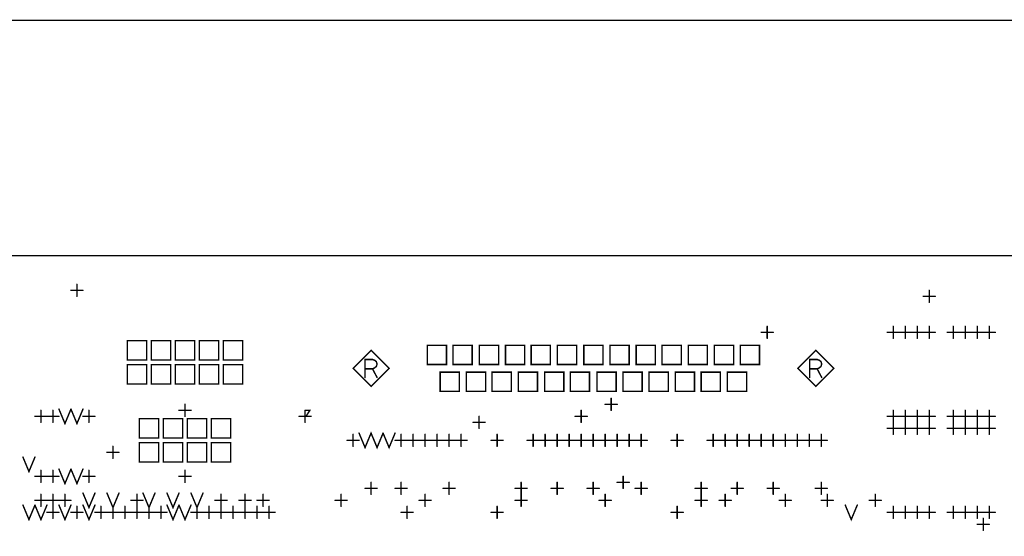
# Model space of a CAD drawing. Extents: x 28 to 61, y 24.9 to 46.
# Tile 11 of 59: x 33.6 to 37.7, y 31.4 to 33.6. Entities that reach past the tile are written whole.
import ezdxf

# ---------------------------------------------------------------- set-up
doc = ezdxf.new("R2010")
doc.units = 0
doc.layers.add('1', color=2, linetype='CONTINUOUS')

msp = doc.modelspace()

# ---------------------------------------------------------------- linework, layer by layer
at = {"layer": '1', "const_width": 0.006}
for points in [[(30.49, 33.565), (37.939, 33.565)], [(30.49, 29.465), (47.43, 29.465), (47.43, 32.585), (30.49, 32.585), (30.49, 29.465)], [(33.815, 32.44), (33.865, 32.44)], [(33.84, 32.415), (33.84, 32.465)], [(37.39, 32.39), (37.39, 32.44)], [(37.365, 32.415), (37.415, 32.415)], [(36.715, 32.24), (36.715, 32.29)], [(37.24, 32.24), (37.24, 32.29)], [(37.29, 32.24), (37.29, 32.29)], [(37.34, 32.24), (37.34, 32.29)], [(37.39, 32.24), (37.39, 32.29)], [(37.49, 32.24), (37.49, 32.29)], [(37.54, 32.24), (37.54, 32.29)], [(37.59, 32.24), (37.59, 32.29)], [(37.64, 32.24), (37.64, 32.29)], [(36.69, 32.265), (36.74, 32.265)], [(37.215, 32.265), (37.265, 32.265)], [(37.265, 32.265), (37.315, 32.265)], [(37.315, 32.265), (37.365, 32.265)], [(37.365, 32.265), (37.415, 32.265)], [(37.465, 32.265), (37.515, 32.265)], [(37.515, 32.265), (37.565, 32.265)], [(37.565, 32.265), (37.615, 32.265)], [(37.615, 32.265), (37.665, 32.265)], [(34.05, 32.15), (34.13, 32.15), (34.13, 32.23), (34.05, 32.23), (34.05, 32.15)], [(34.15, 32.15), (34.23, 32.15), (34.23, 32.23), (34.15, 32.23), (34.15, 32.15)], [(34.25, 32.15), (34.33, 32.15), (34.33, 32.23), (34.25, 32.23), (34.25, 32.15)], [(34.35, 32.15), (34.43, 32.15), (34.43, 32.23), (34.35, 32.23), (34.35, 32.15)], [(34.45, 32.15), (34.53, 32.15), (34.53, 32.23), (34.45, 32.23), (34.45, 32.15)], [(35.14, 32.115), (35.065, 32.19), (34.99, 32.115), (35.065, 32.04), (35.14, 32.115)], [(35.299, 32.131), (35.379, 32.131), (35.379, 32.211), (35.299, 32.211), (35.299, 32.131)], [(35.406, 32.131), (35.486, 32.131), (35.486, 32.211), (35.406, 32.211), (35.406, 32.131)], [(35.516, 32.131), (35.596, 32.131), (35.596, 32.211), (35.516, 32.211), (35.516, 32.131)], [(35.625, 32.131), (35.705, 32.131), (35.705, 32.211), (35.625, 32.211), (35.625, 32.131)], [(35.732, 32.131), (35.812, 32.131), (35.812, 32.211), (35.732, 32.211), (35.732, 32.131)], [(35.841, 32.131), (35.921, 32.131), (35.921, 32.211), (35.841, 32.211), (35.841, 32.131)], [(35.951, 32.131), (36.031, 32.131), (36.031, 32.211), (35.951, 32.211), (35.951, 32.131)], [(36.06, 32.131), (36.14, 32.131), (36.14, 32.211), (36.06, 32.211), (36.06, 32.131)], [(36.169, 32.131), (36.249, 32.131), (36.249, 32.211), (36.169, 32.211), (36.169, 32.131)], [(36.277, 32.131), (36.357, 32.131), (36.357, 32.211), (36.277, 32.211), (36.277, 32.131)], [(36.386, 32.131), (36.466, 32.131), (36.466, 32.211), (36.386, 32.211), (36.386, 32.131)], [(36.495, 32.131), (36.575, 32.131), (36.575, 32.211), (36.495, 32.211), (36.495, 32.131)], [(36.603, 32.131), (36.683, 32.131), (36.683, 32.211), (36.603, 32.211), (36.603, 32.131)], [(36.992, 32.115), (36.917, 32.19), (36.842, 32.115), (36.917, 32.04), (36.992, 32.115)], [(35.04, 32.077), (35.04, 32.152), (35.071, 32.152), (35.081, 32.148), (35.087, 32.143), (35.09, 32.133), (35.087, 32.123), (35.08, 32.117), (35.071, 32.113), (35.04, 32.113)], [(36.892, 32.077), (36.892, 32.152), (36.923, 32.152), (36.933, 32.148), (36.939, 32.143), (36.942, 32.133), (36.939, 32.123), (36.932, 32.117), (36.923, 32.113), (36.892, 32.113)], [(34.05, 32.05), (34.13, 32.05), (34.13, 32.13), (34.05, 32.13), (34.05, 32.05)], [(34.15, 32.05), (34.23, 32.05), (34.23, 32.13), (34.15, 32.13), (34.15, 32.05)], [(34.25, 32.05), (34.33, 32.05), (34.33, 32.13), (34.25, 32.13), (34.25, 32.05)], [(34.35, 32.05), (34.43, 32.05), (34.43, 32.13), (34.35, 32.13), (34.35, 32.05)], [(34.45, 32.05), (34.53, 32.05), (34.53, 32.13), (34.45, 32.13), (34.45, 32.05)], [(35.071, 32.113), (35.09, 32.077)], [(36.923, 32.113), (36.942, 32.077)], [(35.353, 32.019), (35.433, 32.019), (35.433, 32.099), (35.353, 32.099), (35.353, 32.019)], [(35.462, 32.019), (35.542, 32.019), (35.542, 32.099), (35.462, 32.099), (35.462, 32.019)], [(35.569, 32.019), (35.649, 32.019), (35.649, 32.099), (35.569, 32.099), (35.569, 32.019)], [(35.678, 32.019), (35.758, 32.019), (35.758, 32.099), (35.678, 32.099), (35.678, 32.019)], [(35.788, 32.019), (35.868, 32.019), (35.868, 32.099), (35.788, 32.099), (35.788, 32.019)], [(35.895, 32.019), (35.975, 32.019), (35.975, 32.099), (35.895, 32.099), (35.895, 32.019)], [(36.006, 32.019), (36.086, 32.019), (36.086, 32.099), (36.006, 32.099), (36.006, 32.019)], [(36.114, 32.019), (36.194, 32.019), (36.194, 32.099), (36.114, 32.099), (36.114, 32.019)], [(36.223, 32.019), (36.303, 32.019), (36.303, 32.099), (36.223, 32.099), (36.223, 32.019)], [(36.332, 32.019), (36.412, 32.019), (36.412, 32.099), (36.332, 32.099), (36.332, 32.019)], [(36.44, 32.019), (36.52, 32.019), (36.52, 32.099), (36.44, 32.099), (36.44, 32.019)], [(36.549, 32.019), (36.629, 32.019), (36.629, 32.099), (36.549, 32.099), (36.549, 32.019)], [(36.065, 31.94), (36.065, 31.99)], [(33.765, 31.945), (33.79, 31.885), (33.815, 31.945)], [(33.815, 31.945), (33.84, 31.885), (33.865, 31.945)], [(34.29, 31.915), (34.29, 31.965)], [(36.04, 31.965), (36.09, 31.965)], [(33.665, 31.915), (33.715, 31.915)], [(33.69, 31.89), (33.69, 31.94)], [(33.715, 31.915), (33.765, 31.915)], [(33.74, 31.89), (33.74, 31.94)], [(33.865, 31.915), (33.915, 31.915)], [(33.89, 31.89), (33.89, 31.94)], [(34.1, 31.825), (34.18, 31.825), (34.18, 31.905), (34.1, 31.905), (34.1, 31.825)], [(34.2, 31.825), (34.28, 31.825), (34.28, 31.905), (34.2, 31.905), (34.2, 31.825)], [(34.265, 31.94), (34.315, 31.94)], [(34.3, 31.825), (34.38, 31.825), (34.38, 31.905), (34.3, 31.905), (34.3, 31.825)], [(34.4, 31.825), (34.48, 31.825), (34.48, 31.905), (34.4, 31.905), (34.4, 31.825)], [(34.765, 31.915), (34.815, 31.915)], [(34.79, 31.89), (34.79, 31.94)], [(34.794, 31.94), (34.81, 31.94), (34.794, 31.915), (34.81, 31.915)], [(35.515, 31.865), (35.515, 31.915)], [(35.915, 31.915), (35.965, 31.915)], [(35.94, 31.89), (35.94, 31.94)], [(37.215, 31.915), (37.265, 31.915)], [(37.24, 31.89), (37.24, 31.94)], [(37.265, 31.915), (37.315, 31.915)], [(37.29, 31.89), (37.29, 31.94)], [(37.315, 31.915), (37.365, 31.915)], [(37.34, 31.89), (37.34, 31.94)], [(37.365, 31.915), (37.415, 31.915)], [(37.39, 31.89), (37.39, 31.94)], [(37.465, 31.915), (37.515, 31.915)], [(37.49, 31.89), (37.49, 31.94)], [(37.515, 31.915), (37.565, 31.915)], [(37.54, 31.89), (37.54, 31.94)], [(37.565, 31.915), (37.615, 31.915)], [(37.59, 31.89), (37.59, 31.94)], [(37.615, 31.915), (37.665, 31.915)], [(37.64, 31.89), (37.64, 31.94)], [(35.49, 31.89), (35.54, 31.89)], [(37.215, 31.865), (37.265, 31.865)], [(37.24, 31.84), (37.24, 31.89)], [(37.265, 31.865), (37.315, 31.865)], [(37.29, 31.84), (37.29, 31.89)], [(37.315, 31.865), (37.365, 31.865)], [(37.34, 31.84), (37.34, 31.89)], [(37.365, 31.865), (37.415, 31.865)], [(37.39, 31.84), (37.39, 31.89)], [(37.465, 31.865), (37.515, 31.865)], [(37.49, 31.84), (37.49, 31.89)], [(37.515, 31.865), (37.565, 31.865)], [(37.54, 31.84), (37.54, 31.89)], [(37.565, 31.865), (37.615, 31.865)], [(37.59, 31.84), (37.59, 31.89)], [(37.615, 31.865), (37.665, 31.865)], [(37.64, 31.84), (37.64, 31.89)], [(34.99, 31.79), (34.99, 31.84)], [(35.015, 31.845), (35.04, 31.785), (35.065, 31.845), (35.09, 31.785), (35.115, 31.845)], [(35.115, 31.845), (35.14, 31.785), (35.165, 31.845)], [(35.19, 31.79), (35.19, 31.84)], [(35.24, 31.79), (35.24, 31.84)], [(35.29, 31.79), (35.29, 31.84)], [(35.34, 31.79), (35.34, 31.84)], [(35.39, 31.79), (35.39, 31.84)], [(35.44, 31.79), (35.44, 31.84)], [(35.59, 31.79), (35.59, 31.84)], [(35.74, 31.79), (35.74, 31.84)], [(35.79, 31.79), (35.79, 31.84)], [(35.84, 31.79), (35.84, 31.84)], [(35.89, 31.79), (35.89, 31.84)], [(35.94, 31.79), (35.94, 31.84)], [(35.99, 31.79), (35.99, 31.84)], [(36.04, 31.79), (36.04, 31.84)], [(36.09, 31.79), (36.09, 31.84)], [(36.14, 31.79), (36.14, 31.84)], [(36.19, 31.79), (36.19, 31.84)], [(36.34, 31.79), (36.34, 31.84)], [(36.49, 31.79), (36.49, 31.84)], [(36.54, 31.79), (36.54, 31.84)], [(36.59, 31.79), (36.59, 31.84)], [(36.64, 31.79), (36.64, 31.84)], [(36.69, 31.79), (36.69, 31.84)], [(36.74, 31.79), (36.74, 31.84)], [(36.79, 31.79), (36.79, 31.84)], [(36.84, 31.79), (36.84, 31.84)], [(36.89, 31.79), (36.89, 31.84)], [(36.94, 31.79), (36.94, 31.84)], [(33.99, 31.74), (33.99, 31.79)], [(34.1, 31.725), (34.18, 31.725), (34.18, 31.805), (34.1, 31.805), (34.1, 31.725)], [(34.2, 31.725), (34.28, 31.725), (34.28, 31.805), (34.2, 31.805), (34.2, 31.725)], [(34.3, 31.725), (34.38, 31.725), (34.38, 31.805), (34.3, 31.805), (34.3, 31.725)], [(34.4, 31.725), (34.48, 31.725), (34.48, 31.805), (34.4, 31.805), (34.4, 31.725)], [(34.965, 31.815), (35.015, 31.815)], [(35.165, 31.815), (35.215, 31.815)], [(35.215, 31.815), (35.265, 31.815)], [(35.265, 31.815), (35.315, 31.815)], [(35.315, 31.815), (35.365, 31.815)], [(35.365, 31.815), (35.415, 31.815)], [(35.415, 31.815), (35.465, 31.815)], [(35.565, 31.815), (35.615, 31.815)], [(35.715, 31.815), (35.765, 31.815)], [(35.765, 31.815), (35.815, 31.815)], [(35.815, 31.815), (35.865, 31.815)], [(35.865, 31.815), (35.915, 31.815)], [(35.915, 31.815), (35.965, 31.815)], [(35.965, 31.815), (36.015, 31.815)], [(36.015, 31.815), (36.065, 31.815)], [(36.065, 31.815), (36.115, 31.815)], [(36.115, 31.815), (36.165, 31.815)], [(36.165, 31.815), (36.215, 31.815)], [(36.315, 31.815), (36.365, 31.815)], [(36.465, 31.815), (36.515, 31.815)], [(36.515, 31.815), (36.565, 31.815)], [(36.565, 31.815), (36.615, 31.815)], [(36.615, 31.815), (36.665, 31.815)], [(36.665, 31.815), (36.715, 31.815)], [(36.715, 31.815), (36.765, 31.815)], [(36.765, 31.815), (36.815, 31.815)], [(36.815, 31.815), (36.865, 31.815)], [(36.865, 31.815), (36.915, 31.815)], [(36.915, 31.815), (36.965, 31.815)], [(33.615, 31.745), (33.64, 31.685), (33.665, 31.745)], [(33.965, 31.765), (34.015, 31.765)], [(33.665, 31.665), (33.715, 31.665)], [(33.69, 31.64), (33.69, 31.69)], [(33.715, 31.665), (33.765, 31.665)], [(33.74, 31.64), (33.74, 31.69)], [(33.765, 31.695), (33.79, 31.635), (33.815, 31.695)], [(33.815, 31.695), (33.84, 31.635), (33.865, 31.695)], [(33.865, 31.665), (33.915, 31.665)], [(33.89, 31.64), (33.89, 31.69)], [(34.265, 31.665), (34.315, 31.665)], [(34.29, 31.64), (34.29, 31.69)], [(36.115, 31.615), (36.115, 31.665)], [(35.065, 31.59), (35.065, 31.64)], [(35.19, 31.59), (35.19, 31.64)], [(35.39, 31.59), (35.39, 31.64)], [(35.69, 31.59), (35.69, 31.64)], [(35.84, 31.59), (35.84, 31.64)], [(35.99, 31.59), (35.99, 31.64)], [(36.09, 31.64), (36.14, 31.64)], [(36.19, 31.59), (36.19, 31.64)], [(36.44, 31.59), (36.44, 31.64)], [(36.59, 31.59), (36.59, 31.64)], [(36.74, 31.59), (36.74, 31.64)], [(36.94, 31.59), (36.94, 31.64)], [(33.69, 31.54), (33.69, 31.59)], [(33.74, 31.54), (33.74, 31.59)], [(33.79, 31.54), (33.79, 31.59)], [(33.865, 31.595), (33.89, 31.535), (33.915, 31.595)], [(33.965, 31.595), (33.99, 31.535), (34.015, 31.595)], [(34.09, 31.54), (34.09, 31.59)], [(34.115, 31.595), (34.14, 31.535), (34.165, 31.595)], [(34.215, 31.595), (34.24, 31.535), (34.265, 31.595)], [(34.315, 31.595), (34.34, 31.535), (34.365, 31.595)], [(34.44, 31.54), (34.44, 31.59)], [(34.54, 31.54), (34.54, 31.59)], [(34.615, 31.54), (34.615, 31.59)], [(34.94, 31.54), (34.94, 31.59)], [(35.04, 31.615), (35.09, 31.615)], [(35.165, 31.615), (35.215, 31.615)], [(35.29, 31.54), (35.29, 31.59)], [(35.365, 31.615), (35.415, 31.615)], [(35.665, 31.615), (35.715, 31.615)], [(35.69, 31.54), (35.69, 31.59)], [(35.815, 31.615), (35.865, 31.615)], [(35.965, 31.615), (36.015, 31.615)], [(36.04, 31.54), (36.04, 31.59)], [(36.165, 31.615), (36.215, 31.615)], [(36.415, 31.615), (36.465, 31.615)], [(36.44, 31.54), (36.44, 31.59)], [(36.54, 31.54), (36.54, 31.59)], [(36.565, 31.615), (36.615, 31.615)], [(36.715, 31.615), (36.765, 31.615)], [(36.79, 31.54), (36.79, 31.59)], [(36.915, 31.615), (36.965, 31.615)], [(36.965, 31.54), (36.965, 31.59)], [(37.165, 31.54), (37.165, 31.59)], [(33.615, 31.545), (33.64, 31.485), (33.665, 31.545)], [(33.665, 31.565), (33.715, 31.565)], [(33.665, 31.545), (33.69, 31.485), (33.715, 31.545)], [(33.715, 31.565), (33.765, 31.565)], [(33.74, 31.49), (33.74, 31.54)], [(33.765, 31.565), (33.815, 31.565)], [(33.765, 31.545), (33.79, 31.485), (33.815, 31.545)], [(33.84, 31.49), (33.84, 31.54)], [(33.865, 31.545), (33.89, 31.485), (33.915, 31.545)], [(33.94, 31.49), (33.94, 31.54)], [(33.99, 31.49), (33.99, 31.54)], [(34.04, 31.49), (34.04, 31.54)], [(34.065, 31.565), (34.115, 31.565)], [(34.09, 31.49), (34.09, 31.54)], [(34.14, 31.49), (34.14, 31.54)], [(34.19, 31.49), (34.19, 31.54)], [(34.215, 31.545), (34.24, 31.485), (34.265, 31.545)], [(34.265, 31.545), (34.29, 31.485), (34.315, 31.545)], [(34.34, 31.49), (34.34, 31.54)], [(34.39, 31.49), (34.39, 31.54)], [(34.415, 31.565), (34.465, 31.565)], [(34.44, 31.49), (34.44, 31.54)], [(34.49, 31.49), (34.49, 31.54)], [(34.515, 31.565), (34.565, 31.565)], [(34.54, 31.49), (34.54, 31.54)], [(34.59, 31.565), (34.64, 31.565)], [(34.59, 31.49), (34.59, 31.54)], [(34.64, 31.49), (34.64, 31.54)], [(34.915, 31.565), (34.965, 31.565)], [(35.215, 31.49), (35.215, 31.54)], [(35.265, 31.565), (35.315, 31.565)], [(35.59, 31.49), (35.59, 31.54)], [(35.665, 31.565), (35.715, 31.565)], [(36.015, 31.565), (36.065, 31.565)], [(36.34, 31.49), (36.34, 31.54)], [(36.415, 31.565), (36.465, 31.565)], [(36.515, 31.565), (36.565, 31.565)], [(36.765, 31.565), (36.815, 31.565)], [(36.94, 31.565), (36.99, 31.565)], [(37.04, 31.545), (37.065, 31.485), (37.09, 31.545)], [(37.14, 31.565), (37.19, 31.565)], [(37.24, 31.49), (37.24, 31.54)], [(37.29, 31.49), (37.29, 31.54)], [(37.34, 31.49), (37.34, 31.54)], [(37.39, 31.49), (37.39, 31.54)], [(37.49, 31.49), (37.49, 31.54)], [(37.54, 31.49), (37.54, 31.54)], [(37.59, 31.49), (37.59, 31.54)], [(37.64, 31.49), (37.64, 31.54)], [(33.715, 31.515), (33.765, 31.515)], [(33.815, 31.515), (33.865, 31.515)], [(33.915, 31.515), (33.965, 31.515)], [(33.965, 31.515), (34.015, 31.515)], [(34.015, 31.515), (34.065, 31.515)], [(34.065, 31.515), (34.115, 31.515)], [(34.115, 31.515), (34.165, 31.515)], [(34.165, 31.515), (34.215, 31.515)], [(34.315, 31.515), (34.365, 31.515)], [(34.365, 31.515), (34.415, 31.515)], [(34.415, 31.515), (34.465, 31.515)], [(34.465, 31.515), (34.515, 31.515)], [(34.515, 31.515), (34.565, 31.515)], [(34.565, 31.515), (34.615, 31.515)], [(34.615, 31.515), (34.665, 31.515)], [(35.19, 31.515), (35.24, 31.515)], [(35.565, 31.515), (35.615, 31.515)], [(36.315, 31.515), (36.365, 31.515)], [(37.215, 31.515), (37.265, 31.515)], [(37.265, 31.515), (37.315, 31.515)], [(37.315, 31.515), (37.365, 31.515)], [(37.365, 31.515), (37.415, 31.515)], [(37.465, 31.515), (37.515, 31.515)], [(37.515, 31.515), (37.565, 31.515)], [(37.565, 31.515), (37.615, 31.515)], [(37.615, 31.515), (37.665, 31.515)], [(37.59, 31.465), (37.64, 31.465)], [(37.615, 31.44), (37.615, 31.49)]]:
    msp.add_lwpolyline(points, dxfattribs=at)
at = {"layer": '1', "const_width": 0.003}
for points in [[(33.8165, 32.44, 1), (33.8135, 32.44, 1)], [(33.8415, 32.465, 1), (33.8385, 32.465, 1)], [(33.8665, 32.44, 1), (33.8635, 32.44, 1)], [(37.3915, 32.44, 1), (37.3885, 32.44, 1)], [(33.8415, 32.415, 1), (33.8385, 32.415, 1)], [(37.3665, 32.415, 1), (37.3635, 32.415, 1)], [(37.4165, 32.415, 1), (37.4135, 32.415, 1)], [(37.3915, 32.39, 1), (37.3885, 32.39, 1)], [(36.7165, 32.29, 1), (36.7135, 32.29, 1)], [(37.2415, 32.29, 1), (37.2385, 32.29, 1)], [(37.2915, 32.29, 1), (37.2885, 32.29, 1)], [(37.3415, 32.29, 1), (37.3385, 32.29, 1)], [(37.3915, 32.29, 1), (37.3885, 32.29, 1)], [(37.4915, 32.29, 1), (37.4885, 32.29, 1)], [(37.5415, 32.29, 1), (37.5385, 32.29, 1)], [(37.5915, 32.29, 1), (37.5885, 32.29, 1)], [(37.6415, 32.29, 1), (37.6385, 32.29, 1)], [(36.6915, 32.265, 1), (36.6885, 32.265, 1)], [(36.7165, 32.24, 1), (36.7135, 32.24, 1)], [(36.7415, 32.265, 1), (36.7385, 32.265, 1)], [(37.2165, 32.265, 1), (37.2135, 32.265, 1)], [(37.2415, 32.24, 1), (37.2385, 32.24, 1)], [(37.2665, 32.265, 1), (37.2635, 32.265, 1)], [(37.2665, 32.265, 1), (37.2635, 32.265, 1)], [(37.2915, 32.24, 1), (37.2885, 32.24, 1)], [(37.3165, 32.265, 1), (37.3135, 32.265, 1)], [(37.3165, 32.265, 1), (37.3135, 32.265, 1)], [(37.3415, 32.24, 1), (37.3385, 32.24, 1)], [(37.3665, 32.265, 1), (37.3635, 32.265, 1)], [(37.3665, 32.265, 1), (37.3635, 32.265, 1)], [(37.3915, 32.24, 1), (37.3885, 32.24, 1)], [(37.4165, 32.265, 1), (37.4135, 32.265, 1)], [(37.4665, 32.265, 1), (37.4635, 32.265, 1)], [(37.4915, 32.24, 1), (37.4885, 32.24, 1)], [(37.5165, 32.265, 1), (37.5135, 32.265, 1)], [(37.5165, 32.265, 1), (37.5135, 32.265, 1)], [(37.5415, 32.24, 1), (37.5385, 32.24, 1)], [(37.5665, 32.265, 1), (37.5635, 32.265, 1)], [(37.5665, 32.265, 1), (37.5635, 32.265, 1)], [(37.5915, 32.24, 1), (37.5885, 32.24, 1)], [(37.6165, 32.265, 1), (37.6135, 32.265, 1)], [(37.6165, 32.265, 1), (37.6135, 32.265, 1)], [(37.6415, 32.24, 1), (37.6385, 32.24, 1)], [(37.6665, 32.265, 1), (37.6635, 32.265, 1)], [(34.0515, 32.15, 1), (34.0485, 32.15, 1)], [(34.0515, 32.15, 1), (34.0485, 32.15, 1)], [(34.1515, 32.15, 1), (34.1485, 32.15, 1)], [(34.1515, 32.15, 1), (34.1485, 32.15, 1)], [(34.2515, 32.15, 1), (34.2485, 32.15, 1)], [(34.2515, 32.15, 1), (34.2485, 32.15, 1)], [(34.3515, 32.15, 1), (34.3485, 32.15, 1)], [(34.3515, 32.15, 1), (34.3485, 32.15, 1)], [(34.4515, 32.15, 1), (34.4485, 32.15, 1)], [(34.4515, 32.15, 1), (34.4485, 32.15, 1)], [(35.0415, 32.113, 1), (35.0385, 32.113, 1)], [(35.0725, 32.113, 1), (35.0695, 32.113, 1)], [(35.1415, 32.115, 1), (35.1385, 32.115, 1)], [(35.1415, 32.115, 1), (35.1385, 32.115, 1)], [(35.3005, 32.131, 1), (35.2975, 32.131, 1)], [(35.3005, 32.131, 1), (35.2975, 32.131, 1)], [(35.4075, 32.131, 1), (35.4045, 32.131, 1)], [(35.4075, 32.131, 1), (35.4045, 32.131, 1)], [(35.5175, 32.131, 1), (35.5145, 32.131, 1)], [(35.5175, 32.131, 1), (35.5145, 32.131, 1)], [(35.6265, 32.131, 1), (35.6235, 32.131, 1)], [(35.6265, 32.131, 1), (35.6235, 32.131, 1)], [(35.7335, 32.131, 1), (35.7305, 32.131, 1)], [(35.7335, 32.131, 1), (35.7305, 32.131, 1)], [(35.8425, 32.131, 1), (35.8395, 32.131, 1)], [(35.8425, 32.131, 1), (35.8395, 32.131, 1)], [(35.9525, 32.131, 1), (35.9495, 32.131, 1)], [(35.9525, 32.131, 1), (35.9495, 32.131, 1)], [(36.0615, 32.131, 1), (36.0585, 32.131, 1)], [(36.0615, 32.131, 1), (36.0585, 32.131, 1)], [(36.1705, 32.131, 1), (36.1675, 32.131, 1)], [(36.1705, 32.131, 1), (36.1675, 32.131, 1)], [(36.2785, 32.131, 1), (36.2755, 32.131, 1)], [(36.2785, 32.131, 1), (36.2755, 32.131, 1)], [(36.3875, 32.131, 1), (36.3845, 32.131, 1)], [(36.3875, 32.131, 1), (36.3845, 32.131, 1)], [(36.4965, 32.131, 1), (36.4935, 32.131, 1)], [(36.4965, 32.131, 1), (36.4935, 32.131, 1)], [(36.6045, 32.131, 1), (36.6015, 32.131, 1)], [(36.6045, 32.131, 1), (36.6015, 32.131, 1)], [(36.8935, 32.113, 1), (36.8905, 32.113, 1)], [(36.9245, 32.113, 1), (36.9215, 32.113, 1)], [(36.9935, 32.115, 1), (36.9905, 32.115, 1)], [(36.9935, 32.115, 1), (36.9905, 32.115, 1)], [(35.0415, 32.077, 1), (35.0385, 32.077, 1)], [(35.0915, 32.077, 1), (35.0885, 32.077, 1)], [(36.8935, 32.077, 1), (36.8905, 32.077, 1)], [(36.9435, 32.077, 1), (36.9405, 32.077, 1)], [(34.0515, 32.05, 1), (34.0485, 32.05, 1)], [(34.0515, 32.05, 1), (34.0485, 32.05, 1)], [(34.1515, 32.05, 1), (34.1485, 32.05, 1)], [(34.1515, 32.05, 1), (34.1485, 32.05, 1)], [(34.2515, 32.05, 1), (34.2485, 32.05, 1)], [(34.2515, 32.05, 1), (34.2485, 32.05, 1)], [(34.3515, 32.05, 1), (34.3485, 32.05, 1)], [(34.3515, 32.05, 1), (34.3485, 32.05, 1)], [(34.4515, 32.05, 1), (34.4485, 32.05, 1)], [(34.4515, 32.05, 1), (34.4485, 32.05, 1)], [(35.3545, 32.019, 1), (35.3515, 32.019, 1)], [(35.3545, 32.019, 1), (35.3515, 32.019, 1)], [(35.4635, 32.019, 1), (35.4605, 32.019, 1)], [(35.4635, 32.019, 1), (35.4605, 32.019, 1)], [(35.5705, 32.019, 1), (35.5675, 32.019, 1)], [(35.5705, 32.019, 1), (35.5675, 32.019, 1)], [(35.6795, 32.019, 1), (35.6765, 32.019, 1)], [(35.6795, 32.019, 1), (35.6765, 32.019, 1)], [(35.7895, 32.019, 1), (35.7865, 32.019, 1)], [(35.7895, 32.019, 1), (35.7865, 32.019, 1)], [(35.8965, 32.019, 1), (35.8935, 32.019, 1)], [(35.8965, 32.019, 1), (35.8935, 32.019, 1)], [(36.0075, 32.019, 1), (36.0045, 32.019, 1)], [(36.0075, 32.019, 1), (36.0045, 32.019, 1)], [(36.0665, 31.99, 1), (36.0635, 31.99, 1)], [(36.1155, 32.019, 1), (36.1125, 32.019, 1)], [(36.1155, 32.019, 1), (36.1125, 32.019, 1)], [(36.2245, 32.019, 1), (36.2215, 32.019, 1)], [(36.2245, 32.019, 1), (36.2215, 32.019, 1)], [(36.3335, 32.019, 1), (36.3305, 32.019, 1)], [(36.3335, 32.019, 1), (36.3305, 32.019, 1)], [(36.4415, 32.019, 1), (36.4385, 32.019, 1)], [(36.4415, 32.019, 1), (36.4385, 32.019, 1)], [(36.5505, 32.019, 1), (36.5475, 32.019, 1)], [(36.5505, 32.019, 1), (36.5475, 32.019, 1)], [(33.7665, 31.945, 1), (33.7635, 31.945, 1)], [(33.8165, 31.945, 1), (33.8135, 31.945, 1)], [(33.8165, 31.945, 1), (33.8135, 31.945, 1)], [(33.8665, 31.945, 1), (33.8635, 31.945, 1)], [(34.2915, 31.965, 1), (34.2885, 31.965, 1)], [(36.0415, 31.965, 1), (36.0385, 31.965, 1)], [(36.0915, 31.965, 1), (36.0885, 31.965, 1)], [(33.6665, 31.915, 1), (33.6635, 31.915, 1)], [(33.6915, 31.94, 1), (33.6885, 31.94, 1)], [(33.7165, 31.915, 1), (33.7135, 31.915, 1)], [(33.7165, 31.915, 1), (33.7135, 31.915, 1)], [(33.7415, 31.94, 1), (33.7385, 31.94, 1)], [(33.7665, 31.915, 1), (33.7635, 31.915, 1)], [(33.8665, 31.915, 1), (33.8635, 31.915, 1)], [(33.8915, 31.94, 1), (33.8885, 31.94, 1)], [(33.9165, 31.915, 1), (33.9135, 31.915, 1)], [(34.2665, 31.94, 1), (34.2635, 31.94, 1)], [(34.2915, 31.915, 1), (34.2885, 31.915, 1)], [(34.3165, 31.94, 1), (34.3135, 31.94, 1)], [(34.7665, 31.915, 1), (34.7635, 31.915, 1)], [(34.7915, 31.94, 1), (34.7885, 31.94, 1)], [(34.7955, 31.94, 1), (34.7925, 31.94, 1)], [(34.8115, 31.915, 1), (34.8085, 31.915, 1)], [(34.8165, 31.915, 1), (34.8135, 31.915, 1)], [(35.5165, 31.915, 1), (35.5135, 31.915, 1)], [(35.9165, 31.915, 1), (35.9135, 31.915, 1)], [(35.9415, 31.94, 1), (35.9385, 31.94, 1)], [(35.9665, 31.915, 1), (35.9635, 31.915, 1)], [(36.0665, 31.94, 1), (36.0635, 31.94, 1)], [(37.2165, 31.915, 1), (37.2135, 31.915, 1)], [(37.2415, 31.94, 1), (37.2385, 31.94, 1)], [(37.2665, 31.915, 1), (37.2635, 31.915, 1)], [(37.2665, 31.915, 1), (37.2635, 31.915, 1)], [(37.2915, 31.94, 1), (37.2885, 31.94, 1)], [(37.3165, 31.915, 1), (37.3135, 31.915, 1)], [(37.3165, 31.915, 1), (37.3135, 31.915, 1)], [(37.3415, 31.94, 1), (37.3385, 31.94, 1)], [(37.3665, 31.915, 1), (37.3635, 31.915, 1)], [(37.3665, 31.915, 1), (37.3635, 31.915, 1)], [(37.3915, 31.94, 1), (37.3885, 31.94, 1)], [(37.4165, 31.915, 1), (37.4135, 31.915, 1)], [(37.4665, 31.915, 1), (37.4635, 31.915, 1)], [(37.4915, 31.94, 1), (37.4885, 31.94, 1)], [(37.5165, 31.915, 1), (37.5135, 31.915, 1)], [(37.5165, 31.915, 1), (37.5135, 31.915, 1)], [(37.5415, 31.94, 1), (37.5385, 31.94, 1)], [(37.5665, 31.915, 1), (37.5635, 31.915, 1)], [(37.5665, 31.915, 1), (37.5635, 31.915, 1)], [(37.5915, 31.94, 1), (37.5885, 31.94, 1)], [(37.6165, 31.915, 1), (37.6135, 31.915, 1)], [(37.6165, 31.915, 1), (37.6135, 31.915, 1)], [(37.6415, 31.94, 1), (37.6385, 31.94, 1)], [(37.6665, 31.915, 1), (37.6635, 31.915, 1)], [(33.6915, 31.89, 1), (33.6885, 31.89, 1)], [(33.7415, 31.89, 1), (33.7385, 31.89, 1)], [(33.8915, 31.89, 1), (33.8885, 31.89, 1)], [(34.7915, 31.89, 1), (34.7885, 31.89, 1)], [(35.4915, 31.89, 1), (35.4885, 31.89, 1)], [(35.5165, 31.865, 1), (35.5135, 31.865, 1)], [(35.5415, 31.89, 1), (35.5385, 31.89, 1)], [(35.9415, 31.89, 1), (35.9385, 31.89, 1)], [(37.2165, 31.865, 1), (37.2135, 31.865, 1)], [(37.2415, 31.89, 1), (37.2385, 31.89, 1)], [(37.2415, 31.89, 1), (37.2385, 31.89, 1)], [(37.2665, 31.865, 1), (37.2635, 31.865, 1)], [(37.2665, 31.865, 1), (37.2635, 31.865, 1)], [(37.2915, 31.89, 1), (37.2885, 31.89, 1)], [(37.2915, 31.89, 1), (37.2885, 31.89, 1)], [(37.3165, 31.865, 1), (37.3135, 31.865, 1)], [(37.3165, 31.865, 1), (37.3135, 31.865, 1)], [(37.3415, 31.89, 1), (37.3385, 31.89, 1)], [(37.3415, 31.89, 1), (37.3385, 31.89, 1)], [(37.3665, 31.865, 1), (37.3635, 31.865, 1)], [(37.3665, 31.865, 1), (37.3635, 31.865, 1)], [(37.3915, 31.89, 1), (37.3885, 31.89, 1)], [(37.3915, 31.89, 1), (37.3885, 31.89, 1)], [(37.4165, 31.865, 1), (37.4135, 31.865, 1)], [(37.4665, 31.865, 1), (37.4635, 31.865, 1)], [(37.4915, 31.89, 1), (37.4885, 31.89, 1)], [(37.4915, 31.89, 1), (37.4885, 31.89, 1)], [(37.5165, 31.865, 1), (37.5135, 31.865, 1)], [(37.5165, 31.865, 1), (37.5135, 31.865, 1)], [(37.5415, 31.89, 1), (37.5385, 31.89, 1)], [(37.5415, 31.89, 1), (37.5385, 31.89, 1)], [(37.5665, 31.865, 1), (37.5635, 31.865, 1)], [(37.5665, 31.865, 1), (37.5635, 31.865, 1)], [(37.5915, 31.89, 1), (37.5885, 31.89, 1)], [(37.5915, 31.89, 1), (37.5885, 31.89, 1)], [(37.6165, 31.865, 1), (37.6135, 31.865, 1)], [(37.6165, 31.865, 1), (37.6135, 31.865, 1)], [(37.6415, 31.89, 1), (37.6385, 31.89, 1)], [(37.6415, 31.89, 1), (37.6385, 31.89, 1)], [(37.6665, 31.865, 1), (37.6635, 31.865, 1)], [(34.1015, 31.825, 1), (34.0985, 31.825, 1)], [(34.1015, 31.825, 1), (34.0985, 31.825, 1)], [(34.2015, 31.825, 1), (34.1985, 31.825, 1)], [(34.2015, 31.825, 1), (34.1985, 31.825, 1)], [(34.3015, 31.825, 1), (34.2985, 31.825, 1)], [(34.3015, 31.825, 1), (34.2985, 31.825, 1)], [(34.4015, 31.825, 1), (34.3985, 31.825, 1)], [(34.4015, 31.825, 1), (34.3985, 31.825, 1)], [(34.9915, 31.84, 1), (34.9885, 31.84, 1)], [(35.0165, 31.845, 1), (35.0135, 31.845, 1)], [(35.1165, 31.845, 1), (35.1135, 31.845, 1)], [(35.1165, 31.845, 1), (35.1135, 31.845, 1)], [(35.1665, 31.845, 1), (35.1635, 31.845, 1)], [(35.1915, 31.84, 1), (35.1885, 31.84, 1)], [(35.2415, 31.84, 1), (35.2385, 31.84, 1)], [(35.2915, 31.84, 1), (35.2885, 31.84, 1)], [(35.3415, 31.84, 1), (35.3385, 31.84, 1)], [(35.3915, 31.84, 1), (35.3885, 31.84, 1)], [(35.4415, 31.84, 1), (35.4385, 31.84, 1)], [(35.5915, 31.84, 1), (35.5885, 31.84, 1)], [(35.7415, 31.84, 1), (35.7385, 31.84, 1)], [(35.7915, 31.84, 1), (35.7885, 31.84, 1)], [(35.8415, 31.84, 1), (35.8385, 31.84, 1)], [(35.8915, 31.84, 1), (35.8885, 31.84, 1)], [(35.9415, 31.84, 1), (35.9385, 31.84, 1)], [(35.9915, 31.84, 1), (35.9885, 31.84, 1)], [(36.0415, 31.84, 1), (36.0385, 31.84, 1)], [(36.0915, 31.84, 1), (36.0885, 31.84, 1)], [(36.1415, 31.84, 1), (36.1385, 31.84, 1)], [(36.1915, 31.84, 1), (36.1885, 31.84, 1)], [(36.3415, 31.84, 1), (36.3385, 31.84, 1)], [(36.4915, 31.84, 1), (36.4885, 31.84, 1)], [(36.5415, 31.84, 1), (36.5385, 31.84, 1)], [(36.5915, 31.84, 1), (36.5885, 31.84, 1)], [(36.6415, 31.84, 1), (36.6385, 31.84, 1)], [(36.6915, 31.84, 1), (36.6885, 31.84, 1)], [(36.7415, 31.84, 1), (36.7385, 31.84, 1)], [(36.7915, 31.84, 1), (36.7885, 31.84, 1)], [(36.8415, 31.84, 1), (36.8385, 31.84, 1)], [(36.8915, 31.84, 1), (36.8885, 31.84, 1)], [(36.9415, 31.84, 1), (36.9385, 31.84, 1)], [(37.2415, 31.84, 1), (37.2385, 31.84, 1)], [(37.2915, 31.84, 1), (37.2885, 31.84, 1)], [(37.3415, 31.84, 1), (37.3385, 31.84, 1)], [(37.3915, 31.84, 1), (37.3885, 31.84, 1)], [(37.4915, 31.84, 1), (37.4885, 31.84, 1)], [(37.5415, 31.84, 1), (37.5385, 31.84, 1)], [(37.5915, 31.84, 1), (37.5885, 31.84, 1)], [(37.6415, 31.84, 1), (37.6385, 31.84, 1)], [(33.9915, 31.79, 1), (33.9885, 31.79, 1)], [(34.9665, 31.815, 1), (34.9635, 31.815, 1)], [(34.9915, 31.79, 1), (34.9885, 31.79, 1)], [(35.0165, 31.815, 1), (35.0135, 31.815, 1)], [(35.1665, 31.815, 1), (35.1635, 31.815, 1)], [(35.1915, 31.79, 1), (35.1885, 31.79, 1)], [(35.2165, 31.815, 1), (35.2135, 31.815, 1)], [(35.2165, 31.815, 1), (35.2135, 31.815, 1)], [(35.2415, 31.79, 1), (35.2385, 31.79, 1)], [(35.2665, 31.815, 1), (35.2635, 31.815, 1)], [(35.2665, 31.815, 1), (35.2635, 31.815, 1)], [(35.2915, 31.79, 1), (35.2885, 31.79, 1)], [(35.3165, 31.815, 1), (35.3135, 31.815, 1)], [(35.3165, 31.815, 1), (35.3135, 31.815, 1)], [(35.3415, 31.79, 1), (35.3385, 31.79, 1)], [(35.3665, 31.815, 1), (35.3635, 31.815, 1)], [(35.3665, 31.815, 1), (35.3635, 31.815, 1)], [(35.3915, 31.79, 1), (35.3885, 31.79, 1)], [(35.4165, 31.815, 1), (35.4135, 31.815, 1)], [(35.4165, 31.815, 1), (35.4135, 31.815, 1)], [(35.4415, 31.79, 1), (35.4385, 31.79, 1)], [(35.4665, 31.815, 1), (35.4635, 31.815, 1)], [(35.5665, 31.815, 1), (35.5635, 31.815, 1)], [(35.5915, 31.79, 1), (35.5885, 31.79, 1)], [(35.6165, 31.815, 1), (35.6135, 31.815, 1)], [(35.7165, 31.815, 1), (35.7135, 31.815, 1)], [(35.7415, 31.79, 1), (35.7385, 31.79, 1)], [(35.7665, 31.815, 1), (35.7635, 31.815, 1)], [(35.7665, 31.815, 1), (35.7635, 31.815, 1)], [(35.7915, 31.79, 1), (35.7885, 31.79, 1)], [(35.8165, 31.815, 1), (35.8135, 31.815, 1)], [(35.8165, 31.815, 1), (35.8135, 31.815, 1)], [(35.8415, 31.79, 1), (35.8385, 31.79, 1)], [(35.8665, 31.815, 1), (35.8635, 31.815, 1)], [(35.8665, 31.815, 1), (35.8635, 31.815, 1)], [(35.8915, 31.79, 1), (35.8885, 31.79, 1)], [(35.9165, 31.815, 1), (35.9135, 31.815, 1)], [(35.9165, 31.815, 1), (35.9135, 31.815, 1)], [(35.9415, 31.79, 1), (35.9385, 31.79, 1)], [(35.9665, 31.815, 1), (35.9635, 31.815, 1)], [(35.9665, 31.815, 1), (35.9635, 31.815, 1)], [(35.9915, 31.79, 1), (35.9885, 31.79, 1)], [(36.0165, 31.815, 1), (36.0135, 31.815, 1)], [(36.0165, 31.815, 1), (36.0135, 31.815, 1)], [(36.0415, 31.79, 1), (36.0385, 31.79, 1)], [(36.0665, 31.815, 1), (36.0635, 31.815, 1)], [(36.0665, 31.815, 1), (36.0635, 31.815, 1)], [(36.0915, 31.79, 1), (36.0885, 31.79, 1)], [(36.1165, 31.815, 1), (36.1135, 31.815, 1)], [(36.1165, 31.815, 1), (36.1135, 31.815, 1)], [(36.1415, 31.79, 1), (36.1385, 31.79, 1)], [(36.1665, 31.815, 1), (36.1635, 31.815, 1)], [(36.1665, 31.815, 1), (36.1635, 31.815, 1)], [(36.1915, 31.79, 1), (36.1885, 31.79, 1)], [(36.2165, 31.815, 1), (36.2135, 31.815, 1)], [(36.3165, 31.815, 1), (36.3135, 31.815, 1)], [(36.3415, 31.79, 1), (36.3385, 31.79, 1)], [(36.3665, 31.815, 1), (36.3635, 31.815, 1)], [(36.4665, 31.815, 1), (36.4635, 31.815, 1)], [(36.4915, 31.79, 1), (36.4885, 31.79, 1)], [(36.5165, 31.815, 1), (36.5135, 31.815, 1)], [(36.5165, 31.815, 1), (36.5135, 31.815, 1)], [(36.5415, 31.79, 1), (36.5385, 31.79, 1)], [(36.5665, 31.815, 1), (36.5635, 31.815, 1)], [(36.5665, 31.815, 1), (36.5635, 31.815, 1)], [(36.5915, 31.79, 1), (36.5885, 31.79, 1)], [(36.6165, 31.815, 1), (36.6135, 31.815, 1)], [(36.6165, 31.815, 1), (36.6135, 31.815, 1)], [(36.6415, 31.79, 1), (36.6385, 31.79, 1)], [(36.6665, 31.815, 1), (36.6635, 31.815, 1)], [(36.6665, 31.815, 1), (36.6635, 31.815, 1)], [(36.6915, 31.79, 1), (36.6885, 31.79, 1)], [(36.7165, 31.815, 1), (36.7135, 31.815, 1)], [(36.7165, 31.815, 1), (36.7135, 31.815, 1)], [(36.7415, 31.79, 1), (36.7385, 31.79, 1)], [(36.7665, 31.815, 1), (36.7635, 31.815, 1)], [(36.7665, 31.815, 1), (36.7635, 31.815, 1)], [(36.7915, 31.79, 1), (36.7885, 31.79, 1)], [(36.8165, 31.815, 1), (36.8135, 31.815, 1)], [(36.8165, 31.815, 1), (36.8135, 31.815, 1)], [(36.8415, 31.79, 1), (36.8385, 31.79, 1)], [(36.8665, 31.815, 1), (36.8635, 31.815, 1)], [(36.8665, 31.815, 1), (36.8635, 31.815, 1)], [(36.8915, 31.79, 1), (36.8885, 31.79, 1)], [(36.9165, 31.815, 1), (36.9135, 31.815, 1)], [(36.9165, 31.815, 1), (36.9135, 31.815, 1)], [(36.9415, 31.79, 1), (36.9385, 31.79, 1)], [(36.9665, 31.815, 1), (36.9635, 31.815, 1)], [(33.6165, 31.745, 1), (33.6135, 31.745, 1)], [(33.6665, 31.745, 1), (33.6635, 31.745, 1)], [(33.9665, 31.765, 1), (33.9635, 31.765, 1)], [(33.9915, 31.74, 1), (33.9885, 31.74, 1)], [(34.0165, 31.765, 1), (34.0135, 31.765, 1)], [(34.1015, 31.725, 1), (34.0985, 31.725, 1)], [(34.1015, 31.725, 1), (34.0985, 31.725, 1)], [(34.2015, 31.725, 1), (34.1985, 31.725, 1)], [(34.2015, 31.725, 1), (34.1985, 31.725, 1)], [(34.3015, 31.725, 1), (34.2985, 31.725, 1)], [(34.3015, 31.725, 1), (34.2985, 31.725, 1)], [(34.4015, 31.725, 1), (34.3985, 31.725, 1)], [(34.4015, 31.725, 1), (34.3985, 31.725, 1)], [(33.6665, 31.665, 1), (33.6635, 31.665, 1)], [(33.6915, 31.69, 1), (33.6885, 31.69, 1)], [(33.7165, 31.665, 1), (33.7135, 31.665, 1)], [(33.7165, 31.665, 1), (33.7135, 31.665, 1)], [(33.7415, 31.69, 1), (33.7385, 31.69, 1)], [(33.7665, 31.695, 1), (33.7635, 31.695, 1)], [(33.7665, 31.665, 1), (33.7635, 31.665, 1)], [(33.8165, 31.695, 1), (33.8135, 31.695, 1)], [(33.8165, 31.695, 1), (33.8135, 31.695, 1)], [(33.8665, 31.695, 1), (33.8635, 31.695, 1)], [(33.8665, 31.665, 1), (33.8635, 31.665, 1)], [(33.8915, 31.69, 1), (33.8885, 31.69, 1)], [(33.9165, 31.665, 1), (33.9135, 31.665, 1)], [(34.2665, 31.665, 1), (34.2635, 31.665, 1)], [(34.2915, 31.69, 1), (34.2885, 31.69, 1)], [(34.3165, 31.665, 1), (34.3135, 31.665, 1)], [(36.1165, 31.665, 1), (36.1135, 31.665, 1)], [(33.6915, 31.64, 1), (33.6885, 31.64, 1)], [(33.7415, 31.64, 1), (33.7385, 31.64, 1)], [(33.8915, 31.64, 1), (33.8885, 31.64, 1)], [(34.2915, 31.64, 1), (34.2885, 31.64, 1)], [(35.0665, 31.64, 1), (35.0635, 31.64, 1)], [(35.1915, 31.64, 1), (35.1885, 31.64, 1)], [(35.3915, 31.64, 1), (35.3885, 31.64, 1)], [(35.6915, 31.64, 1), (35.6885, 31.64, 1)], [(35.8415, 31.64, 1), (35.8385, 31.64, 1)], [(35.9915, 31.64, 1), (35.9885, 31.64, 1)], [(36.0915, 31.64, 1), (36.0885, 31.64, 1)], [(36.1415, 31.64, 1), (36.1385, 31.64, 1)], [(36.1915, 31.64, 1), (36.1885, 31.64, 1)], [(36.4415, 31.64, 1), (36.4385, 31.64, 1)], [(36.5915, 31.64, 1), (36.5885, 31.64, 1)], [(36.7415, 31.64, 1), (36.7385, 31.64, 1)], [(36.9415, 31.64, 1), (36.9385, 31.64, 1)], [(33.6915, 31.59, 1), (33.6885, 31.59, 1)], [(33.7415, 31.59, 1), (33.7385, 31.59, 1)], [(33.7915, 31.59, 1), (33.7885, 31.59, 1)], [(33.8665, 31.595, 1), (33.8635, 31.595, 1)], [(33.9165, 31.595, 1), (33.9135, 31.595, 1)], [(33.9665, 31.595, 1), (33.9635, 31.595, 1)], [(34.0165, 31.595, 1), (34.0135, 31.595, 1)], [(34.0915, 31.59, 1), (34.0885, 31.59, 1)], [(34.1165, 31.595, 1), (34.1135, 31.595, 1)], [(34.1665, 31.595, 1), (34.1635, 31.595, 1)], [(34.2165, 31.595, 1), (34.2135, 31.595, 1)], [(34.2665, 31.595, 1), (34.2635, 31.595, 1)], [(34.3165, 31.595, 1), (34.3135, 31.595, 1)], [(34.3665, 31.595, 1), (34.3635, 31.595, 1)], [(34.4415, 31.59, 1), (34.4385, 31.59, 1)], [(34.5415, 31.59, 1), (34.5385, 31.59, 1)], [(34.6165, 31.59, 1), (34.6135, 31.59, 1)], [(34.9415, 31.59, 1), (34.9385, 31.59, 1)], [(35.0415, 31.615, 1), (35.0385, 31.615, 1)], [(35.0665, 31.59, 1), (35.0635, 31.59, 1)], [(35.0915, 31.615, 1), (35.0885, 31.615, 1)], [(35.1665, 31.615, 1), (35.1635, 31.615, 1)], [(35.1915, 31.59, 1), (35.1885, 31.59, 1)], [(35.2165, 31.615, 1), (35.2135, 31.615, 1)], [(35.2915, 31.59, 1), (35.2885, 31.59, 1)], [(35.3665, 31.615, 1), (35.3635, 31.615, 1)], [(35.3915, 31.59, 1), (35.3885, 31.59, 1)], [(35.4165, 31.615, 1), (35.4135, 31.615, 1)], [(35.6665, 31.615, 1), (35.6635, 31.615, 1)], [(35.6915, 31.59, 1), (35.6885, 31.59, 1)], [(35.6915, 31.59, 1), (35.6885, 31.59, 1)], [(35.7165, 31.615, 1), (35.7135, 31.615, 1)], [(35.8165, 31.615, 1), (35.8135, 31.615, 1)], [(35.8415, 31.59, 1), (35.8385, 31.59, 1)], [(35.8665, 31.615, 1), (35.8635, 31.615, 1)], [(35.9665, 31.615, 1), (35.9635, 31.615, 1)], [(35.9915, 31.59, 1), (35.9885, 31.59, 1)], [(36.0165, 31.615, 1), (36.0135, 31.615, 1)], [(36.0415, 31.59, 1), (36.0385, 31.59, 1)], [(36.1165, 31.615, 1), (36.1135, 31.615, 1)], [(36.1665, 31.615, 1), (36.1635, 31.615, 1)], [(36.1915, 31.59, 1), (36.1885, 31.59, 1)], [(36.2165, 31.615, 1), (36.2135, 31.615, 1)], [(36.4165, 31.615, 1), (36.4135, 31.615, 1)], [(36.4415, 31.59, 1), (36.4385, 31.59, 1)], [(36.4415, 31.59, 1), (36.4385, 31.59, 1)], [(36.4665, 31.615, 1), (36.4635, 31.615, 1)], [(36.5415, 31.59, 1), (36.5385, 31.59, 1)], [(36.5665, 31.615, 1), (36.5635, 31.615, 1)], [(36.5915, 31.59, 1), (36.5885, 31.59, 1)], [(36.6165, 31.615, 1), (36.6135, 31.615, 1)], [(36.7165, 31.615, 1), (36.7135, 31.615, 1)], [(36.7415, 31.59, 1), (36.7385, 31.59, 1)], [(36.7665, 31.615, 1), (36.7635, 31.615, 1)], [(36.7915, 31.59, 1), (36.7885, 31.59, 1)], [(36.9165, 31.615, 1), (36.9135, 31.615, 1)], [(36.9415, 31.59, 1), (36.9385, 31.59, 1)], [(36.9665, 31.615, 1), (36.9635, 31.615, 1)], [(36.9665, 31.59, 1), (36.9635, 31.59, 1)], [(37.1665, 31.59, 1), (37.1635, 31.59, 1)], [(33.6165, 31.545, 1), (33.6135, 31.545, 1)], [(33.6665, 31.565, 1), (33.6635, 31.565, 1)], [(33.6665, 31.545, 1), (33.6635, 31.545, 1)], [(33.6665, 31.545, 1), (33.6635, 31.545, 1)], [(33.6915, 31.54, 1), (33.6885, 31.54, 1)], [(33.7165, 31.565, 1), (33.7135, 31.565, 1)], [(33.7165, 31.565, 1), (33.7135, 31.565, 1)], [(33.7165, 31.545, 1), (33.7135, 31.545, 1)], [(33.7415, 31.54, 1), (33.7385, 31.54, 1)], [(33.7415, 31.54, 1), (33.7385, 31.54, 1)], [(33.7665, 31.565, 1), (33.7635, 31.565, 1)], [(33.7665, 31.565, 1), (33.7635, 31.565, 1)], [(33.7665, 31.545, 1), (33.7635, 31.545, 1)], [(33.7915, 31.54, 1), (33.7885, 31.54, 1)], [(33.8165, 31.565, 1), (33.8135, 31.565, 1)], [(33.8165, 31.545, 1), (33.8135, 31.545, 1)], [(33.8415, 31.54, 1), (33.8385, 31.54, 1)], [(33.8665, 31.545, 1), (33.8635, 31.545, 1)], [(33.9165, 31.545, 1), (33.9135, 31.545, 1)], [(33.9415, 31.54, 1), (33.9385, 31.54, 1)], [(33.9915, 31.54, 1), (33.9885, 31.54, 1)], [(34.0415, 31.54, 1), (34.0385, 31.54, 1)], [(34.0665, 31.565, 1), (34.0635, 31.565, 1)], [(34.0915, 31.54, 1), (34.0885, 31.54, 1)], [(34.0915, 31.54, 1), (34.0885, 31.54, 1)], [(34.1165, 31.565, 1), (34.1135, 31.565, 1)], [(34.1415, 31.54, 1), (34.1385, 31.54, 1)], [(34.1915, 31.54, 1), (34.1885, 31.54, 1)], [(34.2165, 31.545, 1), (34.2135, 31.545, 1)], [(34.2665, 31.545, 1), (34.2635, 31.545, 1)], [(34.2665, 31.545, 1), (34.2635, 31.545, 1)], [(34.3165, 31.545, 1), (34.3135, 31.545, 1)], [(34.3415, 31.54, 1), (34.3385, 31.54, 1)], [(34.3915, 31.54, 1), (34.3885, 31.54, 1)], [(34.4165, 31.565, 1), (34.4135, 31.565, 1)], [(34.4415, 31.54, 1), (34.4385, 31.54, 1)], [(34.4415, 31.54, 1), (34.4385, 31.54, 1)], [(34.4665, 31.565, 1), (34.4635, 31.565, 1)], [(34.4915, 31.54, 1), (34.4885, 31.54, 1)], [(34.5165, 31.565, 1), (34.5135, 31.565, 1)], [(34.5415, 31.54, 1), (34.5385, 31.54, 1)], [(34.5415, 31.54, 1), (34.5385, 31.54, 1)], [(34.5665, 31.565, 1), (34.5635, 31.565, 1)], [(34.5915, 31.565, 1), (34.5885, 31.565, 1)], [(34.5915, 31.54, 1), (34.5885, 31.54, 1)], [(34.6165, 31.54, 1), (34.6135, 31.54, 1)], [(34.6415, 31.565, 1), (34.6385, 31.565, 1)], [(34.6415, 31.54, 1), (34.6385, 31.54, 1)], [(34.9165, 31.565, 1), (34.9135, 31.565, 1)], [(34.9415, 31.54, 1), (34.9385, 31.54, 1)], [(34.9665, 31.565, 1), (34.9635, 31.565, 1)], [(35.2165, 31.54, 1), (35.2135, 31.54, 1)], [(35.2665, 31.565, 1), (35.2635, 31.565, 1)], [(35.2915, 31.54, 1), (35.2885, 31.54, 1)], [(35.3165, 31.565, 1), (35.3135, 31.565, 1)], [(35.5915, 31.54, 1), (35.5885, 31.54, 1)], [(35.6665, 31.565, 1), (35.6635, 31.565, 1)], [(35.6915, 31.54, 1), (35.6885, 31.54, 1)], [(35.7165, 31.565, 1), (35.7135, 31.565, 1)], [(36.0165, 31.565, 1), (36.0135, 31.565, 1)], [(36.0415, 31.54, 1), (36.0385, 31.54, 1)], [(36.0665, 31.565, 1), (36.0635, 31.565, 1)], [(36.3415, 31.54, 1), (36.3385, 31.54, 1)], [(36.4165, 31.565, 1), (36.4135, 31.565, 1)], [(36.4415, 31.54, 1), (36.4385, 31.54, 1)], [(36.4665, 31.565, 1), (36.4635, 31.565, 1)], [(36.5165, 31.565, 1), (36.5135, 31.565, 1)], [(36.5415, 31.54, 1), (36.5385, 31.54, 1)], [(36.5665, 31.565, 1), (36.5635, 31.565, 1)], [(36.7665, 31.565, 1), (36.7635, 31.565, 1)], [(36.7915, 31.54, 1), (36.7885, 31.54, 1)], [(36.8165, 31.565, 1), (36.8135, 31.565, 1)], [(36.9415, 31.565, 1), (36.9385, 31.565, 1)], [(36.9665, 31.54, 1), (36.9635, 31.54, 1)], [(36.9915, 31.565, 1), (36.9885, 31.565, 1)], [(37.0415, 31.545, 1), (37.0385, 31.545, 1)], [(37.0915, 31.545, 1), (37.0885, 31.545, 1)], [(37.1415, 31.565, 1), (37.1385, 31.565, 1)], [(37.1665, 31.54, 1), (37.1635, 31.54, 1)], [(37.1915, 31.565, 1), (37.1885, 31.565, 1)], [(37.2415, 31.54, 1), (37.2385, 31.54, 1)], [(37.2915, 31.54, 1), (37.2885, 31.54, 1)], [(37.3415, 31.54, 1), (37.3385, 31.54, 1)], [(37.3915, 31.54, 1), (37.3885, 31.54, 1)], [(37.4915, 31.54, 1), (37.4885, 31.54, 1)], [(37.5415, 31.54, 1), (37.5385, 31.54, 1)], [(37.5915, 31.54, 1), (37.5885, 31.54, 1)], [(37.6415, 31.54, 1), (37.6385, 31.54, 1)], [(33.7165, 31.515, 1), (33.7135, 31.515, 1)], [(33.7665, 31.515, 1), (33.7635, 31.515, 1)], [(33.8165, 31.515, 1), (33.8135, 31.515, 1)], [(33.8665, 31.515, 1), (33.8635, 31.515, 1)], [(33.9165, 31.515, 1), (33.9135, 31.515, 1)], [(33.9665, 31.515, 1), (33.9635, 31.515, 1)], [(33.9665, 31.515, 1), (33.9635, 31.515, 1)], [(34.0165, 31.515, 1), (34.0135, 31.515, 1)], [(34.0165, 31.515, 1), (34.0135, 31.515, 1)], [(34.0665, 31.515, 1), (34.0635, 31.515, 1)], [(34.0665, 31.515, 1), (34.0635, 31.515, 1)], [(34.1165, 31.515, 1), (34.1135, 31.515, 1)], [(34.1165, 31.515, 1), (34.1135, 31.515, 1)], [(34.1665, 31.515, 1), (34.1635, 31.515, 1)], [(34.1665, 31.515, 1), (34.1635, 31.515, 1)], [(34.2165, 31.515, 1), (34.2135, 31.515, 1)], [(34.3165, 31.515, 1), (34.3135, 31.515, 1)], [(34.3665, 31.515, 1), (34.3635, 31.515, 1)], [(34.3665, 31.515, 1), (34.3635, 31.515, 1)], [(34.4165, 31.515, 1), (34.4135, 31.515, 1)], [(34.4165, 31.515, 1), (34.4135, 31.515, 1)], [(34.4665, 31.515, 1), (34.4635, 31.515, 1)], [(34.4665, 31.515, 1), (34.4635, 31.515, 1)], [(34.5165, 31.515, 1), (34.5135, 31.515, 1)], [(34.5165, 31.515, 1), (34.5135, 31.515, 1)], [(34.5665, 31.515, 1), (34.5635, 31.515, 1)], [(34.5665, 31.515, 1), (34.5635, 31.515, 1)], [(34.6165, 31.515, 1), (34.6135, 31.515, 1)], [(34.6165, 31.515, 1), (34.6135, 31.515, 1)], [(34.6665, 31.515, 1), (34.6635, 31.515, 1)], [(35.1915, 31.515, 1), (35.1885, 31.515, 1)], [(35.2415, 31.515, 1), (35.2385, 31.515, 1)], [(35.5665, 31.515, 1), (35.5635, 31.515, 1)], [(35.6165, 31.515, 1), (35.6135, 31.515, 1)], [(36.3165, 31.515, 1), (36.3135, 31.515, 1)], [(36.3665, 31.515, 1), (36.3635, 31.515, 1)], [(37.2165, 31.515, 1), (37.2135, 31.515, 1)], [(37.2665, 31.515, 1), (37.2635, 31.515, 1)], [(37.2665, 31.515, 1), (37.2635, 31.515, 1)], [(37.3165, 31.515, 1), (37.3135, 31.515, 1)], [(37.3165, 31.515, 1), (37.3135, 31.515, 1)], [(37.3665, 31.515, 1), (37.3635, 31.515, 1)], [(37.3665, 31.515, 1), (37.3635, 31.515, 1)], [(37.4165, 31.515, 1), (37.4135, 31.515, 1)], [(37.4665, 31.515, 1), (37.4635, 31.515, 1)], [(37.5165, 31.515, 1), (37.5135, 31.515, 1)], [(37.5165, 31.515, 1), (37.5135, 31.515, 1)], [(37.5665, 31.515, 1), (37.5635, 31.515, 1)], [(37.5665, 31.515, 1), (37.5635, 31.515, 1)], [(37.6165, 31.515, 1), (37.6135, 31.515, 1)], [(37.6165, 31.515, 1), (37.6135, 31.515, 1)], [(37.6665, 31.515, 1), (37.6635, 31.515, 1)], [(33.7415, 31.49, 1), (33.7385, 31.49, 1)], [(33.8415, 31.49, 1), (33.8385, 31.49, 1)], [(33.9415, 31.49, 1), (33.9385, 31.49, 1)], [(33.9915, 31.49, 1), (33.9885, 31.49, 1)], [(34.0415, 31.49, 1), (34.0385, 31.49, 1)], [(34.0915, 31.49, 1), (34.0885, 31.49, 1)], [(34.1415, 31.49, 1), (34.1385, 31.49, 1)], [(34.1915, 31.49, 1), (34.1885, 31.49, 1)], [(34.3415, 31.49, 1), (34.3385, 31.49, 1)], [(34.3915, 31.49, 1), (34.3885, 31.49, 1)], [(34.4415, 31.49, 1), (34.4385, 31.49, 1)], [(34.4915, 31.49, 1), (34.4885, 31.49, 1)], [(34.5415, 31.49, 1), (34.5385, 31.49, 1)], [(34.5915, 31.49, 1), (34.5885, 31.49, 1)], [(34.6415, 31.49, 1), (34.6385, 31.49, 1)], [(35.2165, 31.49, 1), (35.2135, 31.49, 1)], [(35.5915, 31.49, 1), (35.5885, 31.49, 1)], [(36.3415, 31.49, 1), (36.3385, 31.49, 1)], [(37.2415, 31.49, 1), (37.2385, 31.49, 1)], [(37.2915, 31.49, 1), (37.2885, 31.49, 1)], [(37.3415, 31.49, 1), (37.3385, 31.49, 1)], [(37.3915, 31.49, 1), (37.3885, 31.49, 1)], [(37.4915, 31.49, 1), (37.4885, 31.49, 1)], [(37.5415, 31.49, 1), (37.5385, 31.49, 1)], [(37.5915, 31.49, 1), (37.5885, 31.49, 1)], [(37.5915, 31.465, 1), (37.5885, 31.465, 1)], [(37.6165, 31.49, 1), (37.6135, 31.49, 1)], [(37.6415, 31.49, 1), (37.6385, 31.49, 1)], [(37.6415, 31.465, 1), (37.6385, 31.465, 1)], [(37.6165, 31.44, 1), (37.6135, 31.44, 1)]]:
    msp.add_lwpolyline(points, format="xyb", close=True, dxfattribs=at)

doc.saveas('drawing.dxf')
